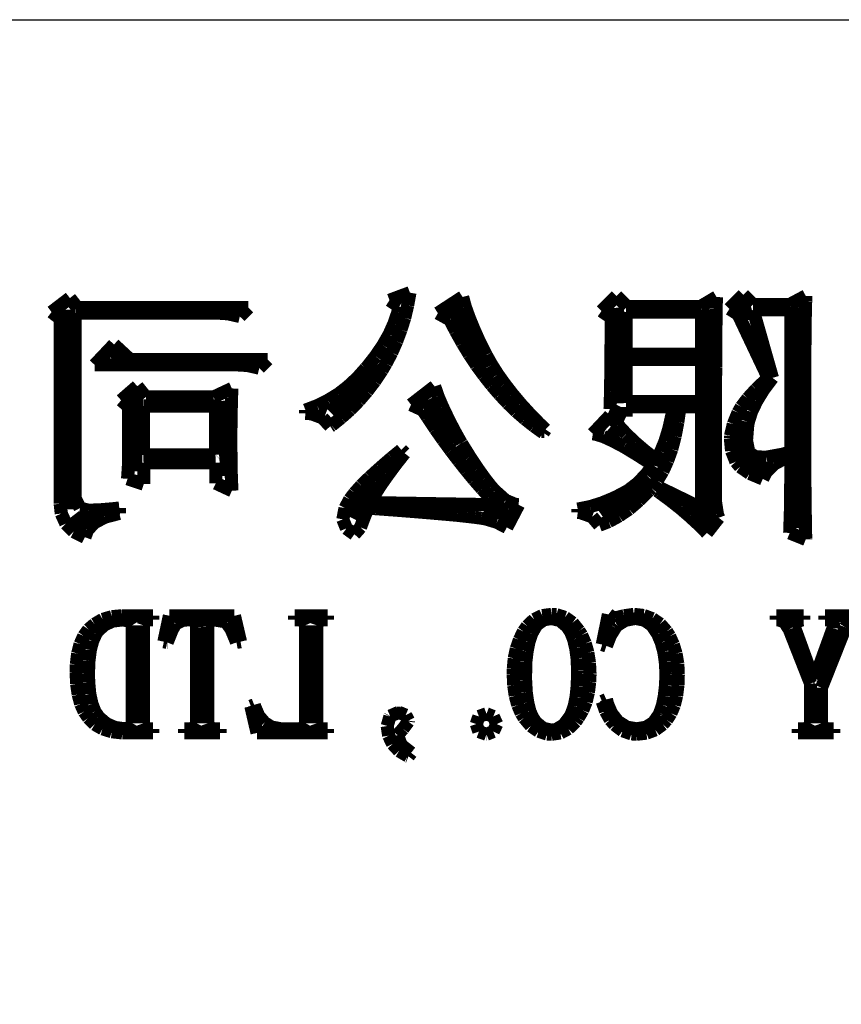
# Model space of a CAD drawing. Extents: x -19 to 391, y -43 to 244.
# Tile 3 of 34: x -12 to -6, y -35 to -28. Entities that reach past the tile are written whole.
import ezdxf

# ---------------------------------------------------------------- set-up
doc = ezdxf.new("R2010")
doc.units = 0
doc.layers.add('BOARD_GEOMETRY_SILKSCREEN_B', color=1, linetype='CONTINUOUS')

msp = doc.modelspace()

# ---------------------------------------------------------------- linework, layer by layer
at = {"layer": 'BOARD_GEOMETRY_SILKSCREEN_B'}
msp.add_lwpolyline([(-14.05001, -27.67965), (38.450012, -27.67965), (38.450012, -38.179756)], dxfattribs=at)
for points, const_width in [([(-11.74877, -29.834078), (-11.890502, -29.942282)], 0.1016), ([(-11.748516, -29.834586), (-11.749024, -29.834586)], 0.1016), ([(-11.690604, -29.908754), (-11.74877, -29.834078)], 0.1016), ([(-9.11606, -29.792168), (-9.274302, -29.851096)], 0.1016), ([(-9.134094, -29.891482), (-9.11606, -29.792168)], 0.1016), ([(-8.708136, -29.825696), (-8.899906, -29.950664)], 0.1016), ([(-8.688324, -29.899864), (-8.708136, -29.825696)], 0.1016), ([(-7.51713, -29.817568), (-7.633716, -29.934154)], 0.1016), ([(-7.433818, -29.900372), (-7.51713, -29.817568)], 0.1016), ([(-6.742684, -29.825696), (-6.867906, -29.900372)], 0.1016), ([(-6.744716, -29.875988), (-6.7437, -29.845254)], 0.1016), ([(-6.7437, -29.845254), (-6.742684, -29.825696)], 0.1016), ([(-6.534404, -29.809186), (-6.642608, -29.91739)], 0.1016), ([(-6.459474, -29.883862), (-6.534404, -29.809186)], 0.1016), ([(-6.051804, -29.817568), (-6.176264, -29.883862)], 0.1016), ([(-6.052566, -29.857192), (-6.051804, -29.817568)], 0.1016), ([(-11.773662, -29.923486), (-11.770106, -31.46806)], 0.127), ([(-10.366502, -29.908754), (-11.690604, -29.908754)], 0.1016), ([(-10.433304, -29.976572), (-10.366502, -29.908754)], 0.1016), ([(-9.274302, -29.851096), (-9.199372, -29.900372)], 0.1016), ([(-9.199372, -29.900372), (-9.210802, -29.947362)], 0.1016), ([(-9.1567, -29.987494), (-9.134094, -29.891482)], 0.1016), ([(-8.77316, -29.907484), (-8.559292, -30.347158)], 0.127), ([(-8.659114, -29.981652), (-8.688324, -29.899864)], 0.1016), ([(-7.522464, -29.90977), (-7.48538, -30.648656)], 0.127), ([(-6.867906, -29.900372), (-7.433818, -29.900372)], 0.1016), ([(-6.820916, -29.9212), (-6.809994, -31.5214), (-6.924802, -31.480252)], 0.127), ([(-6.745732, -29.915358), (-6.744716, -29.875988)], 0.1016), ([(-6.745732, -29.965396), (-6.745732, -29.915358)], 0.1016), ([(-6.642608, -29.91739), (-6.57606, -29.9593)], 0.1016), ([(-6.548628, -29.882084), (-6.509004, -30.008068)], 0.127), ([(-6.176264, -29.883862), (-6.459474, -29.883862)], 0.1016), ([(-6.1087, -29.90469), (-6.12267, -31.614872)], 0.127), ([(-6.055614, -29.978096), (-6.054598, -29.911294)], 0.1016), ([(-6.054598, -29.911294), (-6.052566, -29.857192)], 0.1016), ([(-11.890502, -29.942282), (-11.8237, -29.99359)], 0.1016), ([(-11.8237, -29.99359), (-11.8237, -31.425896)], 0.1016), ([(-11.707114, -31.384494), (-11.707114, -29.950664)], 0.1016), ([(-11.707114, -29.950664), (-10.59942, -29.950664)], 0.1016), ([(-10.59942, -29.950664), (-10.523474, -29.955998)], 0.1016), ([(-10.523474, -29.955998), (-10.433304, -29.976572)], 0.1016), ([(-10.433304, -29.976572), (-10.43432, -29.976572)], 0.1016), ([(-9.210802, -29.947362), (-9.240012, -30.032198)], 0.1016), ([(-9.18591, -30.079696), (-9.1567, -29.987494)], 0.1016), ([(-8.899906, -29.950664), (-8.807958, -30.001464)], 0.1016), ([(-8.622538, -30.071568), (-8.659114, -29.981652)], 0.1016), ([(-7.633716, -29.934154), (-7.558786, -29.984954)], 0.1016), ([(-7.558786, -29.984954), (-7.558786, -30.153864)], 0.1016), ([(-7.4422, -30.268164), (-7.4422, -29.942282)], 0.1016), ([(-7.4422, -29.942282), (-6.85927, -29.942282)], 0.1016), ([(-6.85927, -29.942282), (-6.85927, -30.268164)], 0.1016), ([(-6.747002, -30.025594), (-6.745732, -29.965396)], 0.1016), ([(-6.57606, -29.9593), (-6.342888, -30.451552)], 0.1016), ([(-6.309614, -30.451552), (-6.459474, -29.925772)], 0.1016), ([(-6.459474, -29.925772), (-6.168136, -29.925772)], 0.1016), ([(-6.168136, -29.925772), (-6.168136, -31.264352)], 0.1016), ([(-6.05663, -30.060392), (-6.055614, -29.978096)], 0.1016), ([(-9.240012, -30.032198), (-9.277604, -30.116272)], 0.1016), ([(-8.807958, -30.001464), (-8.761222, -30.090872)], 0.1016), ([(-8.579104, -30.169358), (-8.622538, -30.071568)], 0.1016), ([(-6.747764, -30.095698), (-6.747002, -30.025594)], 0.1016), ([(-6.0579, -30.154372), (-6.05663, -30.060392)], 0.1016), ([(-9.277604, -30.116272), (-9.325356, -30.199584)], 0.1016), ([(-9.219184, -30.169358), (-9.18591, -30.079696)], 0.1016), ([(-8.761222, -30.090872), (-8.710168, -30.182566)], 0.1016), ([(-6.747764, -30.17647), (-6.747764, -30.095698)], 0.1016), ([(-11.557, -30.351476), (-11.407394, -30.193488)], 0.1016), ([(-11.282426, -30.309566), (-11.407394, -30.193488)], 0.1016), ([(-9.325356, -30.199584), (-9.382506, -30.283658)], 0.1016), ([(-9.257538, -30.256988), (-9.219184, -30.169358)], 0.1016), ([(-8.710168, -30.182566), (-8.655812, -30.271466)], 0.1016), ([(-8.525764, -30.27426), (-8.579104, -30.169358)], 0.1016), ([(-7.558786, -30.153864), (-7.559802, -30.272482)], 0.1016), ([(-6.749034, -30.267402), (-6.747764, -30.17647)], 0.1016), ([(-6.058662, -30.264862), (-6.0579, -30.154372)], 0.1016), ([(-11.35253, -30.273498), (-11.430762, -30.280356)], 0.127), ([(-9.382506, -30.283658), (-9.449054, -30.368494)], 0.1016), ([(-9.301226, -30.3403), (-9.257538, -30.256988)], 0.1016), ([(-8.655812, -30.271466), (-8.601202, -30.35427)], 0.1016), ([(-8.525002, -30.2768), (-8.525764, -30.27426)], 0.1016), ([(-8.483092, -30.35046), (-8.525002, -30.2768)], 0.1016), ([(-7.559802, -30.272482), (-7.560818, -30.380686)], 0.1016), ([(-6.85927, -30.268164), (-7.4422, -30.268164)], 0.1016), ([(-6.749034, -30.368494), (-6.749034, -30.267402)], 0.1016), ([(-6.058662, -30.388052), (-6.058662, -30.264862)], 0.1016), ([(-11.557, -30.351476), (-10.44956, -30.351476)], 0.1016), ([(-10.216388, -30.309566), (-11.282426, -30.309566)], 0.1016), ([(-10.44956, -30.351476), (-10.373614, -30.355794)], 0.1016), ([(-10.373614, -30.355794), (-10.282936, -30.376368)], 0.1016), ([(-10.282936, -30.376368), (-10.216388, -30.309566)], 0.1016), ([(-9.351772, -30.363668), (-9.723374, -30.725872)], 0.127), ([(-9.458706, -30.378654), (-9.524492, -30.452568)], 0.1016), ([(-9.449054, -30.368494), (-9.458706, -30.378654)], 0.1016), ([(-9.332722, -30.393386), (-9.301226, -30.3403)], 0.1016), ([(-8.601202, -30.35427), (-8.542528, -30.433772)], 0.1016), ([(-8.435594, -30.42539), (-8.483092, -30.35046)], 0.1016), ([(-7.4422, -30.634686), (-7.4422, -30.309566)], 0.1016), ([(-7.4422, -30.309566), (-6.85927, -30.309566)], 0.1016), ([(-6.85927, -30.309566), (-6.85927, -30.634686)], 0.1016), ([(-6.750304, -30.479492), (-6.749034, -30.368494)], 0.1016), ([(-9.524492, -30.452568), (-9.595104, -30.5181)], 0.1016), ([(-9.388856, -30.47746), (-9.332722, -30.393386)], 0.1016), ([(-8.542528, -30.433772), (-8.483092, -30.509464)], 0.1016), ([(-8.382, -30.500066), (-8.435594, -30.42539)], 0.1016), ([(-7.560818, -30.380686), (-7.561834, -30.475682)], 0.1016), ([(-6.378702, -30.543754), (-6.309614, -30.451552)], 0.1016), ([(-6.342888, -30.451552), (-6.35762, -30.46476)], 0.1016), ([(-6.059678, -30.525466), (-6.058662, -30.388052)], 0.1016), ([(-11.227054, -30.516576), (-11.352022, -30.625288)], 0.1016), ([(-11.160506, -30.599888), (-11.227054, -30.516576)], 0.1016), ([(-9.595104, -30.5181), (-9.66978, -30.576266)], 0.1016), ([(-9.448038, -30.555692), (-9.388856, -30.47746)], 0.1016), ([(-8.924798, -30.5181), (-9.107678, -30.659578)], 0.1016), ([(-8.898636, -30.5943), (-8.924798, -30.5181)], 0.1016), ([(-8.483092, -30.509464), (-8.421624, -30.580584)], 0.1016), ([(-8.323834, -30.57525), (-8.382, -30.500066)], 0.1016), ([(-7.561834, -30.475682), (-7.563104, -30.559756)], 0.1016), ([(-6.750304, -30.732476), (-6.750304, -30.479492)], 0.1016), ([(-6.35762, -30.46476), (-6.436614, -30.540198)], 0.1016), ([(-6.059678, -30.99689), (-6.059678, -30.525466)], 0.1016), ([(-11.242294, -30.581854), (-11.253978, -31.175198)], 0.127), ([(-10.635996, -30.599888), (-11.160506, -30.599888)], 0.1016), ([(-10.494518, -30.533594), (-10.635996, -30.599888)], 0.1016), ([(-10.499598, -30.696662), (-10.497312, -30.607254)], 0.1016), ([(-10.497566, -30.607254), (-10.494518, -30.533594)], 0.1016), ([(-10.497312, -30.607254), (-10.497566, -30.607254)], 0.1016), ([(-9.66978, -30.576266), (-9.750298, -30.625288)], 0.1016), ([(-9.511538, -30.629352), (-9.448038, -30.555692)], 0.1016), ([(-8.864092, -30.675072), (-8.898636, -30.5943)], 0.1016), ([(-8.421624, -30.580584), (-8.358124, -30.648402)], 0.1016), ([(-8.260334, -30.651196), (-8.323834, -30.57525)], 0.1016), ([(-7.563104, -30.559756), (-7.565136, -30.632654)], 0.1016), ([(-6.436614, -30.540198), (-6.50113, -30.610556)], 0.1016), ([(-6.432804, -30.632654), (-6.378702, -30.543754)], 0.1016), ([(-11.352022, -30.625288), (-11.293602, -30.675072)], 0.1016), ([(-11.293602, -30.675072), (-11.293602, -31.038292)], 0.1016), ([(-11.178794, -30.668976), (-11.179556, -30.669992)], 0.1016), ([(-11.179556, -30.669992), (-11.179556, -31.048198)], 0.1016), ([(-10.620502, -30.668976), (-11.178794, -30.668976)], 0.1016), ([(-10.620502, -31.047182), (-10.620502, -30.668976)], 0.1016), ([(-10.560812, -30.629352), (-10.518394, -31.207964)], 0.127), ([(-9.834372, -30.667198), (-9.925304, -30.701488)], 0.1016), ([(-9.750298, -30.625288), (-9.834372, -30.667198)], 0.1016), ([(-9.578594, -30.698186), (-9.511538, -30.629352)], 0.1016), ([(-9.107678, -30.659578), (-9.016492, -30.701488)], 0.1016), ([(-8.975598, -30.622494), (-8.789416, -30.963362)], 0.127), ([(-8.822436, -30.762702), (-8.864092, -30.675072)], 0.1016), ([(-8.358124, -30.648402), (-8.292592, -30.711902)], 0.1016), ([(-8.190992, -30.727396), (-8.260334, -30.651196)], 0.1016), ([(-7.565136, -30.632654), (-7.567168, -30.692852)], 0.1016), ([(-6.85927, -30.634686), (-7.4422, -30.634686)], 0.1016), ([(-7.4422, -30.751272), (-7.4422, -30.676596)], 0.1016), ([(-7.4422, -30.676596), (-7.075678, -30.676596)], 0.1016), ([(-7.075678, -30.676596), (-7.087108, -30.734254)], 0.1016), ([(-7.042404, -30.79496), (-7.025894, -30.676596)], 0.1016), ([(-7.025894, -30.676596), (-6.85927, -30.676596)], 0.1016), ([(-6.85927, -30.676596), (-6.85927, -31.45917)], 0.1016), ([(-6.551168, -30.676596), (-6.57606, -30.720284)], 0.1016), ([(-6.50113, -30.610556), (-6.551168, -30.676596)], 0.1016), ([(-6.47192, -30.714696), (-6.432804, -30.632654)], 0.1016), ([(-10.501376, -30.799786), (-10.499598, -30.696662)], 0.1016), ([(-9.925304, -30.701488), (-9.925304, -30.725872)], 0.1016), ([(-9.925304, -30.725872), (-9.87806, -30.729682)], 0.1016), ([(-9.87806, -30.729682), (-9.792716, -30.761686)], 0.1016), ([(-9.763506, -30.716474), (-9.798812, -30.70225)], 0.127), ([(-9.722104, -30.81909), (-9.649206, -30.76067)], 0.1016), ([(-9.649206, -30.76067), (-9.578594, -30.698186)], 0.1016), ([(-9.016492, -30.701488), (-8.979662, -30.757368)], 0.1016), ([(-8.979662, -30.757368), (-8.91921, -30.8483)], 0.1016), ([(-8.292592, -30.711902), (-8.225028, -30.770068)], 0.1016), ([(-8.116824, -30.803596), (-8.190992, -30.727396)], 0.1016), ([(-7.567168, -30.74289), (-7.700264, -30.884368)], 0.1016), ([(-7.565898, -30.744668), (-7.568692, -30.744668)], 0.1016), ([(-7.567168, -30.692852), (-7.4422, -30.751272)], 0.1016), ([(-7.506716, -30.815788), (-7.567168, -30.74289)], 0.1016), ([(-7.087108, -30.734254), (-7.112254, -30.84576)], 0.1016), ([(-6.750812, -30.873954), (-6.750304, -30.732476)], 0.1016), ([(-6.57606, -30.720284), (-6.612636, -30.809692)], 0.1016), ([(-6.496304, -30.793182), (-6.47192, -30.714696)], 0.1016), ([(-10.5029, -30.916372), (-10.501376, -30.799786)], 0.1016), ([(-9.792716, -30.761686), (-9.73328, -30.826202)], 0.1016), ([(-9.73328, -30.826202), (-9.722104, -30.81909)], 0.1016), ([(-8.774684, -30.856682), (-8.822436, -30.762702)], 0.1016), ([(-8.225028, -30.770068), (-8.155178, -30.825186)], 0.1016), ([(-8.155178, -30.825186), (-8.083804, -30.876494)], 0.1016), ([(-8.066786, -30.851094), (-8.116824, -30.803596)], 0.1016), ([(-7.57809, -30.849062), (-7.500366, -30.915864)], 0.127), ([(-7.441184, -30.886654), (-7.506716, -30.815788)], 0.1016), ([(-7.063232, -30.90418), (-7.042404, -30.79496)], 0.1016), ([(-6.612636, -30.809692), (-6.63448, -30.901386)], 0.1016), ([(-6.5405, -30.785562), (-6.570218, -30.988254), (-6.473698, -31.133288), (-6.353302, -31.11627)], 0.127), ([(-6.510528, -30.935168), (-6.50113, -30.817566)], 0.1016), ([(-6.50113, -30.817566), (-6.496304, -30.793182)], 0.1016), ([(-8.91921, -30.8483), (-8.859012, -30.93339)], 0.1016), ([(-8.719312, -30.955488), (-8.774684, -30.856682)], 0.1016), ([(-8.076692, -30.865572), (-8.098536, -30.865572)], 0.1016), ([(-8.083804, -30.876494), (-8.066786, -30.851094)], 0.1016), ([(-7.700264, -30.884368), (-7.67842, -30.88767)], 0.1016), ([(-7.67842, -30.88767), (-7.620254, -30.905196)], 0.1016), ([(-7.620254, -30.905196), (-7.547356, -30.93847)], 0.1016), ([(-7.371334, -30.953202), (-7.441184, -30.886654)], 0.1016), ([(-7.112254, -30.84576), (-7.14121, -30.940756)], 0.1016), ([(-7.089394, -31.004256), (-7.063232, -30.90418)], 0.1016), ([(-6.750812, -31.409386), (-6.750812, -30.873954)], 0.1016), ([(-6.63448, -30.901386), (-6.635496, -30.918658)], 0.1016), ([(-10.5029, -30.941264), (-10.5029, -30.916372)], 0.1016), ([(-10.501376, -31.067502), (-10.5029, -30.941264)], 0.1016), ([(-8.859012, -30.93339), (-8.79856, -31.015686)], 0.1016), ([(-8.716264, -30.959552), (-8.719312, -30.955488)], 0.1016), ([(-8.650732, -31.064454), (-8.716264, -30.959552)], 0.1016), ([(-7.547356, -30.93847), (-7.458202, -30.98546)], 0.1016), ([(-7.458202, -30.98546), (-7.353808, -31.04896)], 0.1016), ([(-7.29742, -31.016702), (-7.371334, -30.953202)], 0.1016), ([(-7.14121, -30.940756), (-7.173722, -31.020766)], 0.1016), ([(-6.635496, -30.918658), (-6.626098, -31.016702)], 0.1016), ([(-6.495034, -31.015686), (-6.510528, -30.935168)], 0.1016), ([(-11.293602, -31.038292), (-11.295126, -31.107888)], 0.1016), ([(-11.179556, -31.048198), (-10.621518, -31.048198)], 0.1016), ([(-10.621518, -31.048198), (-10.620502, -31.047182)], 0.1016), ([(-9.182608, -31.00959), (-9.257538, -31.07055)], 0.1016), ([(-9.227312, -31.122874), (-9.157716, -31.034482)], 0.1016), ([(-9.157716, -31.034482), (-9.182608, -31.00959)], 0.1016), ([(-8.79856, -31.015686), (-8.738108, -31.09468)], 0.1016), ([(-8.59028, -31.155386), (-8.650732, -31.064454)], 0.1016), ([(-7.353808, -31.04896), (-7.23392, -31.125668)], 0.1016), ([(-7.219696, -31.077154), (-7.29742, -31.016702)], 0.1016), ([(-7.173722, -31.020766), (-7.209028, -31.084266)], 0.1016), ([(-7.166102, -31.071566), (-7.188454, -31.142686)], 0.127), ([(-7.121906, -31.093664), (-7.089394, -31.004256)], 0.1016), ([(-6.626098, -31.016702), (-6.592824, -31.101284)], 0.1016), ([(-6.48462, -31.034482), (-6.495034, -31.015686)], 0.1016), ([(-6.439662, -31.063692), (-6.48462, -31.034482)], 0.1016), ([(-6.356604, -31.06547), (-6.439662, -31.063692)], 0.1016), ([(-6.234684, -31.043372), (-6.356604, -31.06547)], 0.1016), ([(-6.20141, -31.034482), (-6.234684, -31.043372)], 0.1016), ([(-6.20141, -31.067756), (-6.20141, -31.034482)], 0.1016), ([(-6.058662, -31.121096), (-6.059678, -30.99689)], 0.1016), ([(-11.295634, -31.13405), (-11.301984, -31.232856)], 0.1016), ([(-11.295126, -31.107888), (-11.295634, -31.13405)], 0.1016), ([(-11.177016, -31.274258), (-11.177016, -31.107888)], 0.1016), ([(-11.177016, -31.107888), (-11.166602, -31.107888)], 0.1016), ([(-11.166602, -31.107888), (-11.176762, -31.10865)], 0.1016), ([(-11.176762, -31.10865), (-10.618978, -31.10865)], 0.1016), ([(-10.618978, -31.10865), (-10.618978, -31.266892)], 0.1016), ([(-10.501376, -31.067756), (-10.501376, -31.067502)], 0.1016), ([(-10.501122, -31.067756), (-10.501376, -31.067756)], 0.1016), ([(-10.500106, -31.174182), (-10.501122, -31.067756)], 0.1016), ([(-9.257538, -31.07055), (-9.349232, -31.150052)], 0.1016), ([(-9.28878, -31.206186), (-9.227312, -31.122874)], 0.1016), ([(-8.738108, -31.09468), (-8.678926, -31.169356)], 0.1016), ([(-7.23392, -31.125668), (-7.289038, -31.20009)], 0.1016), ([(-7.209028, -31.084266), (-7.219696, -31.077154)], 0.1016), ([(-7.157974, -31.174182), (-7.121906, -31.093664)], 0.1016), ([(-6.592824, -31.101284), (-6.559804, -31.139892)], 0.1016), ([(-6.559804, -31.139892), (-6.485636, -31.191454)], 0.1016), ([(-6.358636, -31.17977), (-6.295136, -31.117794)], 0.1016), ([(-6.295136, -31.117794), (-6.20141, -31.067756)], 0.1016), ([(-6.058662, -31.233872), (-6.058662, -31.121096)], 0.1016), ([(-10.497058, -31.261558), (-10.500106, -31.174182)], 0.1016), ([(-9.349232, -31.150052), (-9.42721, -31.220664)], 0.1016), ([(-9.344406, -31.28518), (-9.28878, -31.206186)], 0.1016), ([(-8.678926, -31.169356), (-8.61949, -31.241492)], 0.1016), ([(-8.536178, -31.231078), (-8.59028, -31.155386)], 0.1016), ([(-7.289038, -31.20009), (-7.356856, -31.269686)], 0.1016), ([(-7.2009, -31.244794), (-7.157974, -31.174182)], 0.1016), ([(-6.485636, -31.191454), (-6.384798, -31.233872)], 0.1016), ([(-6.384798, -31.233872), (-6.358636, -31.17977)], 0.1016), ([(-11.301984, -31.232856), (-11.177016, -31.274258)], 0.1016), ([(-10.618978, -31.266892), (-10.49401, -31.325058)], 0.1016), ([(-10.49401, -31.325058), (-10.497058, -31.261558)], 0.1016), ([(-9.39419, -31.245556), (-9.549384, -31.54426)], 0.127), ([(-9.492996, -31.28518), (-9.544304, -31.342584)], 0.1016), ([(-9.42721, -31.220664), (-9.492996, -31.28518)], 0.1016), ([(-9.390888, -31.359856), (-9.344406, -31.28518)], 0.1016), ([(-8.61949, -31.241492), (-8.560308, -31.309056)], 0.1016), ([(-8.486394, -31.294578), (-8.536178, -31.231078)], 0.1016), ([(-7.284974, -31.257494), (-7.637526, -31.50616)], 0.127), ([(-7.356856, -31.269686), (-7.429754, -31.325566)], 0.1016), ([(-7.247636, -31.304992), (-7.2009, -31.244794)], 0.1016), ([(-6.168136, -31.264352), (-6.169406, -31.36646)], 0.1016), ([(-6.0579, -31.33725), (-6.058662, -31.233872)], 0.1016), ([(-9.544304, -31.342584), (-9.582404, -31.392368)], 0.1016), ([(-9.424162, -31.41726), (-9.390888, -31.359856)], 0.1016), ([(-8.560308, -31.309056), (-8.500872, -31.373572)], 0.1016), ([(-8.4582, -31.325566), (-8.486394, -31.294578)], 0.1016), ([(-8.374888, -31.399988), (-8.4582, -31.325566)], 0.1016), ([(-7.509002, -31.367476), (-7.541006, -31.38297)], 0.1016), ([(-7.429754, -31.325566), (-7.509002, -31.367476)], 0.1016), ([(-7.343394, -31.401766), (-7.267702, -31.325566)], 0.1016), ([(-7.267702, -31.325566), (-7.247636, -31.304992)], 0.1016), ([(-7.184136, -31.301182), (-7.2009, -31.325566)], 0.1016), ([(-7.2009, -31.325566), (-7.185406, -31.33725)], 0.1016), ([(-7.185406, -31.33725), (-7.102094, -31.398464)], 0.1016), ([(-6.85927, -31.45917), (-7.184136, -31.301182)], 0.1016), ([(-6.169406, -31.36646), (-6.170168, -31.465266)], 0.1016), ([(-6.05663, -31.42996), (-6.0579, -31.33725)], 0.1016), ([(-11.8237, -31.425896), (-11.815318, -31.502096)], 0.1016), ([(-11.669522, -31.460186), (-11.707114, -31.384494)], 0.1016), ([(-9.582404, -31.392368), (-9.618726, -31.460186)], 0.1016), ([(-8.441436, -31.43377), (-9.424162, -31.41726)], 0.1016), ([(-8.500872, -31.373572), (-8.441436, -31.43377)], 0.1016), ([(-8.297926, -31.431992), (-8.374888, -31.399988)], 0.1016), ([(-8.366506, -31.609284), (-8.274812, -31.43377)], 0.1016), ([(-8.274812, -31.43377), (-8.297926, -31.431992)], 0.1016), ([(-7.631684, -31.420562), (-7.723124, -31.448756)], 0.1016), ([(-7.541006, -31.38297), (-7.631684, -31.420562)], 0.1016), ([(-7.419594, -31.467552), (-7.343394, -31.401766)], 0.1016), ([(-7.102094, -31.398464), (-7.022592, -31.461202)], 0.1016), ([(-6.736334, -31.50489), (-6.750812, -31.409386)], 0.1016), ([(-6.055614, -31.512256), (-6.05663, -31.42996)], 0.1016), ([(-11.815318, -31.502096), (-11.780012, -31.579566)], 0.1016), ([(-11.57859, -31.53156), (-11.68019, -31.587694), (-11.730228, -31.52267)], 0.127), ([(-11.607038, -31.47568), (-11.669522, -31.460186)], 0.1016), ([(-11.523726, -31.473902), (-11.607038, -31.47568)], 0.1016), ([(-11.422888, -31.465266), (-11.523726, -31.473902)], 0.1016), ([(-11.478006, -31.529782), (-11.365992, -31.500572)], 0.1016), ([(-11.365992, -31.45917), (-11.422888, -31.465266)], 0.1016), ([(-11.365992, -31.500572), (-11.365992, -31.45917)], 0.1016), ([(-9.618726, -31.460186), (-9.63549, -31.5468)], 0.1016), ([(-9.4742, -31.542482), (-9.440926, -31.45917)], 0.1016), ([(-9.440926, -31.45917), (-9.377426, -31.46425)], 0.1016), ([(-9.377426, -31.46425), (-9.2202, -31.47568)], 0.1016), ([(-9.2202, -31.47568), (-9.079992, -31.486856)], 0.1016), ([(-9.079992, -31.486856), (-8.95477, -31.49727)], 0.1016), ([(-8.95477, -31.49727), (-8.845804, -31.506668)], 0.1016), ([(-8.845804, -31.506668), (-8.751824, -31.51505)], 0.1016), ([(-8.751824, -31.51505), (-8.673592, -31.523686)], 0.1016), ([(-8.352282, -31.478474), (-8.545068, -31.485586)], 0.127), ([(-7.723124, -31.448756), (-7.817104, -31.467552)], 0.1016), ([(-7.817104, -31.467552), (-7.817104, -31.492698)], 0.1016), ([(-7.817104, -31.492698), (-7.79399, -31.495492)], 0.1016), ([(-7.79399, -31.495492), (-7.705598, -31.526988)], 0.1016), ([(-7.577582, -31.564072), (-7.497318, -31.520384)], 0.1016), ([(-7.497318, -31.520384), (-7.419594, -31.467552)], 0.1016), ([(-7.022592, -31.461202), (-6.950202, -31.523686)], 0.1016), ([(-6.72592, -31.5341), (-6.736334, -31.50489)], 0.1016), ([(-6.170168, -31.465266), (-6.173216, -31.559754)], 0.1016), ([(-6.054598, -31.583884), (-6.055614, -31.512256)], 0.1016), ([(-11.780012, -31.579566), (-11.71956, -31.641288)], 0.1016), ([(-11.612372, -31.630874), (-11.560302, -31.57347)], 0.1016), ([(-11.560302, -31.57347), (-11.478006, -31.529782)], 0.1016), ([(-9.63549, -31.5468), (-9.607804, -31.617158)], 0.1016), ([(-9.499092, -31.609284), (-9.4742, -31.542482)], 0.1016), ([(-8.673592, -31.523686), (-8.611108, -31.531052)], 0.1016), ([(-8.611108, -31.531052), (-8.564372, -31.537402)], 0.1016), ([(-8.564372, -31.537402), (-8.53313, -31.542482)], 0.1016), ([(-8.53313, -31.542482), (-8.443722, -31.569152)], 0.1016), ([(-8.443722, -31.569152), (-8.366506, -31.609284)], 0.1016), ([(-7.705598, -31.526988), (-7.650226, -31.592266)], 0.1016), ([(-7.650226, -31.592266), (-7.577582, -31.564072)], 0.1016), ([(-6.950202, -31.523686), (-6.881114, -31.587186)], 0.1016), ([(-6.881114, -31.587186), (-6.817614, -31.651702)], 0.1016), ([(-6.817614, -31.651702), (-6.72592, -31.5341)], 0.1016), ([(-6.173216, -31.559754), (-6.176264, -31.651702)], 0.1016), ([(-6.053582, -31.645352), (-6.054598, -31.583884)], 0.1016), ([(-11.71956, -31.641288), (-11.632184, -31.684976)], 0.1016), ([(-11.632184, -31.684976), (-11.612372, -31.630874)], 0.1016), ([(-9.607804, -31.617158), (-9.546082, -31.661862)], 0.1016), ([(-9.546082, -31.661862), (-9.499092, -31.609284)], 0.1016), ([(-6.176264, -31.651702), (-6.051804, -31.701994)], 0.1016), ([(-6.051804, -31.696152), (-6.053582, -31.645352)], 0.1016), ([(-6.051804, -31.701994), (-6.051804, -31.696152)], 0.1016), ([(-8.020304, -32.282384), (-8.091678, -32.291782)], 0.1016), ([(-7.982458, -32.28467), (-8.020304, -32.282384)], 0.1016), ([(-7.91591, -32.305498), (-7.982458, -32.28467)], 0.1016), ([(-7.579614, -32.282384), (-7.627366, -32.515556)], 0.1016), ([(-7.552436, -32.302958), (-7.579614, -32.282384)], 0.1016), ([(-7.382764, -32.282384), (-7.458202, -32.292798)], 0.1016), ([(-7.382002, -32.282384), (-7.382764, -32.282384)], 0.1016), ([(-7.306818, -32.290766), (-7.382002, -32.282384)], 0.1016), ([(-11.557, -32.357568), (-11.605006, -32.39897)], 0.1016), ([(-11.49477, -32.320992), (-11.557, -32.357568)], 0.1016), ([(-11.423904, -32.300164), (-11.49477, -32.320992)], 0.1016), ([(-11.483594, -32.36468), (-11.418824, -32.334454)], 0.1016), ([(-11.34491, -32.292798), (-11.423904, -32.300164)], 0.1016), ([(-11.418824, -32.334454), (-11.339576, -32.324294)], 0.1016), ([(-11.106404, -32.292798), (-11.34491, -32.292798)], 0.1016), ([(-11.339576, -32.324294), (-11.28649, -32.334454)], 0.1016), ([(-11.28649, -32.334454), (-11.265662, -32.366458)], 0.1016), ([(-11.180318, -32.366458), (-11.169904, -32.334454)], 0.1016), ([(-11.169904, -32.334454), (-11.1379, -32.324294)], 0.1016), ([(-11.1379, -32.324294), (-11.106404, -32.324294)], 0.1016), ([(-11.106404, -32.324294), (-11.106404, -32.292798)], 0.1016), ([(-10.978388, -32.292798), (-11.02106, -32.493458)], 0.1016), ([(-10.474706, -32.292798), (-10.978388, -32.292798)], 0.1016), ([(-10.958576, -32.406082), (-10.931906, -32.357568)], 0.1016), ([(-10.931906, -32.356298), (-10.872216, -32.327342)], 0.1016), ([(-10.931906, -32.357568), (-10.931906, -32.356298)], 0.1016), ([(-10.872216, -32.327342), (-10.83056, -32.324294)], 0.1016), ([(-10.83056, -32.324294), (-10.772394, -32.329374)], 0.1016), ([(-10.772394, -32.329374), (-10.76706, -32.38246)], 0.1016), ([(-10.681716, -32.37738), (-10.676636, -32.329374)], 0.1016), ([(-10.676636, -32.329374), (-10.63371, -32.324294)], 0.1016), ([(-10.63371, -32.324294), (-10.552684, -32.337756)], 0.1016), ([(-10.552684, -32.337756), (-10.533888, -32.350964)], 0.1016), ([(-10.533888, -32.350964), (-10.50163, -32.394652)], 0.1016), ([(-10.427716, -32.493458), (-10.474706, -32.292798)], 0.1016), ([(-10.008108, -32.292798), (-10.008108, -32.324294)], 0.1016), ([(-9.754108, -32.292798), (-10.008108, -32.292798)], 0.1016), ([(-10.008108, -32.324294), (-9.971786, -32.324294)], 0.1016), ([(-9.971786, -32.324294), (-9.939528, -32.334454)], 0.1016), ([(-9.939528, -32.334454), (-9.92378, -32.366458)], 0.1016), ([(-9.838436, -32.366458), (-9.828022, -32.334454)], 0.1016), ([(-9.828022, -32.334454), (-9.785604, -32.324294)], 0.1016), ([(-9.785604, -32.324294), (-9.754108, -32.324294)], 0.1016), ([(-9.754108, -32.324294), (-9.754108, -32.292798)], 0.1016), ([(-8.154162, -32.321754), (-8.208264, -32.373062)], 0.1016), ([(-8.091678, -32.291782), (-8.154162, -32.321754)], 0.1016), ([(-8.135366, -32.363664), (-8.080502, -32.324294)], 0.1016), ([(-8.080502, -32.324294), (-8.020304, -32.31388)], 0.1016), ([(-8.020304, -32.31388), (-7.95528, -32.329374)], 0.1016), ([(-7.95528, -32.329374), (-7.900162, -32.375856)], 0.1016), ([(-7.85749, -32.347154), (-7.91591, -32.305498)], 0.1016), ([(-7.807706, -32.409384), (-7.85749, -32.347154)], 0.1016), ([(-7.521702, -32.308546), (-7.552436, -32.302958)], 0.1016), ([(-7.458202, -32.292798), (-7.521702, -32.308546)], 0.1016), ([(-7.511034, -32.366458), (-7.450582, -32.328358)], 0.1016), ([(-7.450582, -32.328358), (-7.374636, -32.31388)], 0.1016), ([(-7.374636, -32.31388), (-7.36727, -32.31388)], 0.1016), ([(-7.36727, -32.31388), (-7.299706, -32.327342)], 0.1016), ([(-7.239254, -32.315658), (-7.306818, -32.290766)], 0.1016), ([(-7.299706, -32.327342), (-7.243318, -32.366458)], 0.1016), ([(-7.179818, -32.356298), (-7.239254, -32.315658)], 0.1016), ([(-7.128764, -32.414464), (-7.179818, -32.356298)], 0.1016), ([(-6.06806, -32.292798), (-6.280404, -32.292798)], 0.1016), ([(-6.280404, -32.292798), (-6.280404, -32.324294)], 0.1016), ([(-6.280404, -32.324294), (-6.263894, -32.324294)], 0.1016), ([(-6.263894, -32.324294), (-6.216904, -32.34055)], 0.1016), ([(-6.216904, -32.34055), (-6.179566, -32.39897)], 0.1016), ([(-6.136894, -32.387794), (-6.13156, -32.34055)], 0.1016), ([(-6.13156, -32.34055), (-6.078474, -32.324294)], 0.1016), ([(-6.078474, -32.324294), (-6.06806, -32.324294)], 0.1016), ([(-6.06806, -32.324294), (-6.06806, -32.292798)], 0.1016), ([(-5.665216, -32.292798), (-5.903722, -32.292798)], 0.1016), ([(-5.903722, -32.292798), (-5.903722, -32.324294)], 0.1016), ([(-5.903722, -32.324294), (-5.87121, -32.324294)], 0.1016), ([(-5.87121, -32.324294), (-5.834888, -32.34055)], 0.1016), ([(-5.834888, -32.34055), (-5.840222, -32.387794)], 0.1016), ([(-5.74421, -32.38246), (-5.718302, -32.34055)], 0.1016), ([(-11.605006, -32.39897), (-11.641328, -32.44977)], 0.1016), ([(-11.573002, -32.489648), (-11.547602, -32.43326)], 0.1016), ([(-11.547602, -32.43326), (-11.53541, -32.414464)], 0.1016), ([(-11.53541, -32.414464), (-11.483594, -32.36468)], 0.1016), ([(-11.265662, -32.366458), (-11.265662, -33.125664)], 0.1016), ([(-11.180318, -33.125664), (-11.180318, -32.366458)], 0.1016), ([(-10.995406, -32.499046), (-10.958576, -32.406082)], 0.1016), ([(-10.76706, -32.38246), (-10.76706, -33.125664)], 0.1016), ([(-10.681716, -33.125664), (-10.681716, -32.37738)], 0.1016), ([(-10.50163, -32.394652), (-10.466324, -32.47898)], 0.1016), ([(-9.92378, -32.366458), (-9.92378, -33.125664)], 0.1016), ([(-9.838436, -33.125664), (-9.838436, -32.366458)], 0.1016), ([(-8.237474, -32.414464), (-8.268716, -32.47898)], 0.1016), ([(-8.208264, -32.373062), (-8.237474, -32.414464)], 0.1016), ([(-8.194802, -32.49676), (-8.17499, -32.434276)], 0.1016), ([(-8.17499, -32.434276), (-8.172958, -32.429958)], 0.1016), ([(-8.172958, -32.429958), (-8.135366, -32.363664)], 0.1016), ([(-7.900162, -32.375856), (-7.871206, -32.419798)], 0.1016), ([(-7.871206, -32.419798), (-7.849108, -32.476186)], 0.1016), ([(-7.786624, -32.442658), (-7.807706, -32.409384)], 0.1016), ([(-7.565136, -32.447992), (-7.526528, -32.385254)], 0.1016), ([(-7.526528, -32.385254), (-7.511034, -32.366458)], 0.1016), ([(-7.243318, -32.366458), (-7.198614, -32.43326)], 0.1016), ([(-7.198614, -32.43326), (-7.197598, -32.435546)], 0.1016), ([(-7.197598, -32.435546), (-7.17042, -32.500062)], 0.1016), ([(-7.105904, -32.451294), (-7.128764, -32.414464)], 0.1016), ([(-6.179566, -32.39897), (-6.014974, -32.817562)], 0.1016), ([(-5.9944, -32.78124), (-6.136894, -32.387794)], 0.1016), ([(-5.840222, -32.387794), (-5.982716, -32.78124)], 0.1016), ([(-5.92963, -32.849566), (-5.74421, -32.38246)], 0.1016), ([(-11.669522, -32.512254), (-11.688318, -32.585152)], 0.1016), ([(-11.641328, -32.44977), (-11.669522, -32.512254)], 0.1016), ([(-11.590528, -32.558482), (-11.573002, -32.489648)], 0.1016), ([(-11.02106, -32.493458), (-10.995406, -32.499046)], 0.1016), ([(-10.995406, -32.498284), (-10.997692, -32.498284)], 0.1016), ([(-10.466324, -32.47898), (-10.458958, -32.499046)], 0.1016), ([(-10.458958, -32.499046), (-10.427716, -32.493458)], 0.1016), ([(-8.268716, -32.47898), (-8.292592, -32.548068)], 0.1016), ([(-8.20928, -32.568896), (-8.194802, -32.49676)], 0.1016), ([(-7.849108, -32.476186), (-7.832598, -32.54375)], 0.1016), ([(-7.758684, -32.507174), (-7.786624, -32.442658)], 0.1016), ([(-7.738872, -32.578294), (-7.758684, -32.507174)], 0.1016), ([(-7.595108, -32.52597), (-7.565136, -32.447992)], 0.1016), ([(-7.17042, -32.500062), (-7.150608, -32.571944)], 0.1016), ([(-7.077202, -32.515556), (-7.105904, -32.451294)], 0.1016), ([(-11.688318, -32.585152), (-11.698732, -32.66948)], 0.1016), ([(-11.601196, -32.641794), (-11.590528, -32.558482)], 0.1016), ([(-8.292592, -32.548068), (-8.308594, -32.622998)], 0.1016), ([(-8.218678, -32.648652), (-8.20928, -32.568896)], 0.1016), ([(-7.832598, -32.54375), (-7.822184, -32.622998)], 0.1016), ([(-7.726426, -32.657288), (-7.738872, -32.578294)], 0.1016), ([(-7.627366, -32.515556), (-7.595108, -32.52597)], 0.1016), ([(-7.150608, -32.571944), (-7.139178, -32.648652)], 0.1016), ([(-7.05612, -32.586168), (-7.077202, -32.515556)], 0.1016), ([(-7.042404, -32.664654), (-7.05612, -32.586168)], 0.1016), ([(-11.605006, -32.738568), (-11.601196, -32.641794)], 0.1016), ([(-8.308594, -32.622998), (-8.315706, -32.702754)], 0.1016), ([(-8.22071, -32.738568), (-8.218678, -32.648652)], 0.1016), ([(-7.822184, -32.622998), (-7.817866, -32.714184)], 0.1016), ([(-7.722108, -32.743648), (-7.726426, -32.657288)], 0.1016), ([(-7.139178, -32.648652), (-7.134098, -32.731964)], 0.1016), ([(-7.038594, -32.748982), (-7.042404, -32.664654)], 0.1016), ([(-11.698732, -32.66948), (-11.700002, -32.728154)], 0.1016), ([(-11.700002, -32.728154), (-11.6967, -32.820356)], 0.1016), ([(-11.602974, -32.810196), (-11.605006, -32.738568)], 0.1016), ([(-8.315706, -32.702754), (-8.316722, -32.743648)], 0.1016), ([(-8.22071, -32.79267), (-8.22071, -32.738568)], 0.1016), ([(-7.817866, -32.738568), (-7.821168, -32.836358)], 0.1016), ([(-7.817866, -32.714184), (-7.817866, -32.738568)], 0.1016), ([(-7.134098, -32.731964), (-7.134098, -32.743648)], 0.1016), ([(-11.594592, -32.899858), (-11.602974, -32.810196)], 0.1016), ([(-8.316722, -32.743648), (-8.312404, -32.832294)], 0.1016), ([(-8.21563, -32.886396), (-8.22071, -32.79267)], 0.1016), ([(-7.734808, -32.88538), (-7.724394, -32.8041)], 0.1016), ([(-7.724394, -32.8041), (-7.722108, -32.743648)], 0.1016), ([(-7.134098, -32.743648), (-7.1374, -32.833056)], 0.1016), ([(-7.041388, -32.828992), (-7.038594, -32.748982)], 0.1016), ([(-6.014974, -32.817562), (-6.014974, -33.125664)], 0.1016), ([(-5.982716, -32.78124), (-5.9944, -32.78124)], 0.1016), ([(-11.6967, -32.820356), (-11.684, -32.902652)], 0.1016), ([(-8.312404, -32.832294), (-8.300974, -32.91205)], 0.1016), ([(-8.2042, -32.964374), (-8.21563, -32.886396)], 0.1016), ([(-7.821168, -32.836358), (-7.829804, -32.920686)], 0.1016), ([(-7.752334, -32.959294), (-7.734808, -32.88538)], 0.1016), ([(-7.1374, -32.833056), (-7.146798, -32.913066)], 0.1016), ([(-7.051802, -32.91205), (-7.041388, -32.828992)], 0.1016), ([(-5.92963, -33.125664), (-5.92963, -32.849566)], 0.1016), ([(-11.684, -32.902652), (-11.665458, -32.974788)], 0.1016), ([(-11.577828, -32.974788), (-11.594592, -32.899858)], 0.1016), ([(-8.300974, -32.91205), (-8.281162, -32.984186)], 0.1016), ([(-8.188706, -33.02889), (-8.2042, -32.964374)], 0.1016), ([(-7.829804, -32.920686), (-7.844028, -32.991298)], 0.1016), ([(-7.778496, -33.024572), (-7.752334, -32.959294)], 0.1016), ([(-7.595108, -32.940498), (-7.627366, -32.955992)], 0.1016), ([(-7.627366, -32.955992), (-7.601458, -33.031684)], 0.1016), ([(-7.58571, -32.976566), (-7.595108, -32.940498)], 0.1016), ([(-7.146798, -32.913066), (-7.161022, -32.985202)], 0.1016), ([(-7.069582, -32.985202), (-7.051802, -32.91205)], 0.1016), ([(-11.665458, -32.974788), (-11.63828, -33.03524)], 0.1016), ([(-11.63828, -33.03524), (-11.605006, -33.082992)], 0.1016), ([(-11.554968, -33.03397), (-11.577828, -32.974788)], 0.1016), ([(-11.524996, -33.077658), (-11.554968, -33.03397)], 0.1016), ([(-10.321798, -32.982154), (-10.347706, -32.992568)], 0.1016), ([(-10.347706, -32.992568), (-10.2997, -33.199578)], 0.1016), ([(-10.318496, -32.993584), (-10.321798, -32.982154)], 0.1016), ([(-10.286492, -33.06826), (-10.318496, -32.993584)], 0.1016), ([(-9.20242, -33.040066), (-9.269222, -33.069276)], 0.1016), ([(-9.188196, -33.046162), (-9.215628, -33.046162)], 0.1016), ([(-9.149334, -33.062164), (-9.20242, -33.040066)], 0.1016), ([(-8.281162, -32.984186), (-8.254492, -33.04667)], 0.1016), ([(-8.254492, -33.04667), (-8.232394, -33.082992)], 0.1016), ([(-8.167624, -33.077658), (-8.188706, -33.02889)], 0.1016), ([(-7.844028, -32.991298), (-7.864856, -33.049464)], 0.1016), ([(-7.812786, -33.082992), (-7.778496, -33.024572)], 0.1016), ([(-7.601458, -33.031684), (-7.565136, -33.09747)], 0.1016), ([(-7.555992, -33.04667), (-7.58571, -32.976566)], 0.1016), ([(-7.511034, -33.104582), (-7.555992, -33.04667)], 0.1016), ([(-7.161022, -32.985202), (-7.182866, -33.047686)], 0.1016), ([(-7.09549, -33.047686), (-7.069582, -32.985202)], 0.1016), ([(-11.605006, -33.082992), (-11.556492, -33.132776)], 0.1016), ([(-11.52271, -33.079944), (-11.524996, -33.077658)], 0.1016), ([(-11.46556, -33.128458), (-11.52271, -33.079944)], 0.1016), ([(-10.24128, -33.120584), (-10.286492, -33.06826)], 0.1016), ([(-10.18921, -33.153858), (-10.24128, -33.120584)], 0.1016), ([(-9.271, -33.072578), (-9.292082, -33.145476)], 0.1016), ([(-9.269222, -33.069276), (-9.271, -33.072578)], 0.1016), ([(-9.170162, -33.168082), (-9.128506, -33.112202)], 0.1016), ([(-9.12749, -33.104582), (-9.149334, -33.062164)], 0.1016), ([(-9.128506, -33.112202), (-9.12749, -33.104582)], 0.1016), ([(-8.602726, -33.130998), (-8.582406, -33.072578)], 0.1016), ([(-8.582406, -33.072578), (-8.523732, -33.05175)], 0.1016), ([(-8.523732, -33.05175), (-8.4709, -33.072578)], 0.1016), ([(-8.4709, -33.072578), (-8.443722, -33.130998)], 0.1016), ([(-8.232394, -33.082992), (-8.179308, -33.145476)], 0.1016), ([(-8.141716, -33.117282), (-8.167624, -33.077658)], 0.1016), ([(-8.085582, -33.163256), (-8.141716, -33.117282)], 0.1016), ([(-7.876286, -33.072578), (-7.926324, -33.138872)], 0.1016), ([(-7.890002, -33.167066), (-7.833614, -33.112202)], 0.1016), ([(-7.864856, -33.049464), (-7.876286, -33.072578)], 0.1016), ([(-7.833614, -33.112202), (-7.812786, -33.082992)], 0.1016), ([(-7.565136, -33.09747), (-7.531608, -33.136078)], 0.1016), ([(-7.498334, -33.116266), (-7.511034, -33.104582)], 0.1016), ([(-7.436866, -33.154874), (-7.498334, -33.116266)], 0.1016), ([(-7.229856, -33.118298), (-7.288022, -33.15589)], 0.1016), ([(-7.187184, -33.057084), (-7.229856, -33.118298)], 0.1016), ([(-7.182866, -33.047686), (-7.187184, -33.057084)], 0.1016), ([(-7.15899, -33.132776), (-7.128764, -33.098486)], 0.1016), ([(-7.128764, -33.098486), (-7.09549, -33.047686)], 0.1016), ([(-11.556492, -33.132776), (-11.495786, -33.168082)], 0.1016), ([(-11.495786, -33.168082), (-11.42492, -33.19018)], 0.1016), ([(-11.399012, -33.157668), (-11.46556, -33.128458)], 0.1016), ([(-11.42492, -33.19018), (-11.342624, -33.199578)], 0.1016), ([(-11.323828, -33.168082), (-11.399012, -33.157668)], 0.1016), ([(-11.28141, -33.156652), (-11.323828, -33.168082)], 0.1016), ([(-11.265662, -33.125664), (-11.28141, -33.156652)], 0.1016), ([(-11.169904, -33.156652), (-11.180318, -33.125664)], 0.1016), ([(-11.1379, -33.168082), (-11.169904, -33.156652)], 0.1016), ([(-11.106404, -33.168082), (-11.1379, -33.168082)], 0.1016), ([(-11.106404, -33.199578), (-11.106404, -33.168082)], 0.1016), ([(-10.814812, -33.168082), (-10.861802, -33.168082)], 0.1016), ([(-10.861802, -33.168082), (-10.861802, -33.199578)], 0.1016), ([(-10.782554, -33.156652), (-10.814812, -33.168082)], 0.1016), ([(-10.76706, -33.125664), (-10.782554, -33.156652)], 0.1016), ([(-10.671302, -33.156652), (-10.681716, -33.125664)], 0.1016), ([(-10.63371, -33.168082), (-10.671302, -33.156652)], 0.1016), ([(-10.585958, -33.168082), (-10.63371, -33.168082)], 0.1016), ([(-10.585958, -33.199578), (-10.585958, -33.168082)], 0.1016), ([(-10.11428, -33.168082), (-10.18921, -33.153858)], 0.1016), ([(-9.971786, -33.168082), (-10.11428, -33.168082)], 0.1016), ([(-9.939528, -33.156652), (-9.971786, -33.168082)], 0.1016), ([(-9.92378, -33.125664), (-9.939528, -33.156652)], 0.1016), ([(-9.828022, -33.156652), (-9.838436, -33.125664)], 0.1016), ([(-9.790684, -33.168082), (-9.828022, -33.156652)], 0.1016), ([(-9.754108, -33.168082), (-9.790684, -33.168082)], 0.1016), ([(-9.754108, -33.199578), (-9.754108, -33.168082)], 0.1016), ([(-9.292082, -33.145476), (-9.292082, -33.146492)], 0.1016), ([(-9.292082, -33.146492), (-9.280906, -33.221168)], 0.1016), ([(-9.212834, -33.216342), (-9.170162, -33.168082)], 0.1016), ([(-8.582406, -33.189164), (-8.602726, -33.130998)], 0.1016), ([(-8.523732, -33.209992), (-8.582406, -33.189164)], 0.1016), ([(-8.4709, -33.189164), (-8.523732, -33.209992)], 0.1016), ([(-8.443722, -33.130998), (-8.4709, -33.189164)], 0.1016), ([(-8.179308, -33.145476), (-8.119872, -33.186878)], 0.1016), ([(-8.119872, -33.186878), (-8.054594, -33.20796)], 0.1016), ([(-8.020304, -33.17875), (-8.085582, -33.163256)], 0.1016), ([(-7.98449, -33.17367), (-8.020304, -33.17875)], 0.1016), ([(-7.926324, -33.138872), (-7.98449, -33.17367)], 0.1016), ([(-7.951216, -33.199578), (-7.890002, -33.167066)], 0.1016), ([(-7.531608, -33.136078), (-7.469124, -33.183068)], 0.1016), ([(-7.469124, -33.183068), (-7.400798, -33.206944)], 0.1016), ([(-7.361936, -33.168082), (-7.436866, -33.154874)], 0.1016), ([(-7.36092, -33.168082), (-7.361936, -33.168082)], 0.1016), ([(-7.288022, -33.15589), (-7.36092, -33.168082)], 0.1016), ([(-7.284974, -33.201356), (-7.216394, -33.175702)], 0.1016), ([(-7.216394, -33.175702), (-7.15899, -33.132776)], 0.1016), ([(-6.06298, -33.168082), (-6.110732, -33.168082)], 0.1016), ([(-6.110732, -33.168082), (-6.110732, -33.199578)], 0.1016), ([(-6.030722, -33.156652), (-6.06298, -33.168082)], 0.1016), ([(-6.014974, -33.125664), (-6.030722, -33.156652)], 0.1016), ([(-5.919216, -33.156652), (-5.92963, -33.125664)], 0.1016), ([(-5.882894, -33.168082), (-5.919216, -33.156652)], 0.1016), ([(-5.834888, -33.168082), (-5.882894, -33.168082)], 0.1016), ([(-5.834888, -33.199578), (-5.834888, -33.168082)], 0.1016), ([(-11.342624, -33.199578), (-11.106404, -33.199578)], 0.1016), ([(-10.861802, -33.199578), (-10.585958, -33.199578)], 0.1016), ([(-10.2997, -33.199578), (-9.754108, -33.199578)], 0.1016), ([(-9.280906, -33.221168), (-9.250426, -33.284668)], 0.1016), ([(-9.186926, -33.284668), (-9.212834, -33.216342)], 0.1016), ([(-8.52297, -33.209484), (-8.524494, -33.209484)], 0.1016), ([(-8.054594, -33.20796), (-8.020304, -33.209992)], 0.1016), ([(-8.018526, -33.209484), (-8.024368, -33.209484)], 0.1016), ([(-8.020304, -33.209992), (-7.951216, -33.199578)], 0.1016), ([(-7.400798, -33.206944), (-7.361936, -33.209992)], 0.1016), ([(-7.359904, -33.209484), (-7.365492, -33.209484)], 0.1016), ([(-7.361936, -33.209992), (-7.284974, -33.201356)], 0.1016), ([(-6.110732, -33.199578), (-5.834888, -33.199578)], 0.1016), ([(-9.250426, -33.284668), (-9.200388, -33.33877)], 0.1016), ([(-9.200388, -33.33877), (-9.132824, -33.378648)], 0.1016), ([(-9.170162, -33.30448), (-9.186926, -33.284668)], 0.1016), ([(-9.106662, -33.353756), (-9.170162, -33.30448)], 0.1016), ([(-9.132824, -33.378648), (-9.12749, -33.38068)], 0.1016), ([(-9.12749, -33.380172), (-9.128506, -33.380172)], 0.1016), ([(-9.12749, -33.38068), (-9.106662, -33.353756)], 0.1016)]:
    msp.add_lwpolyline(points, dxfattribs=dict(at, const_width=const_width))

doc.saveas('drawing.dxf')
